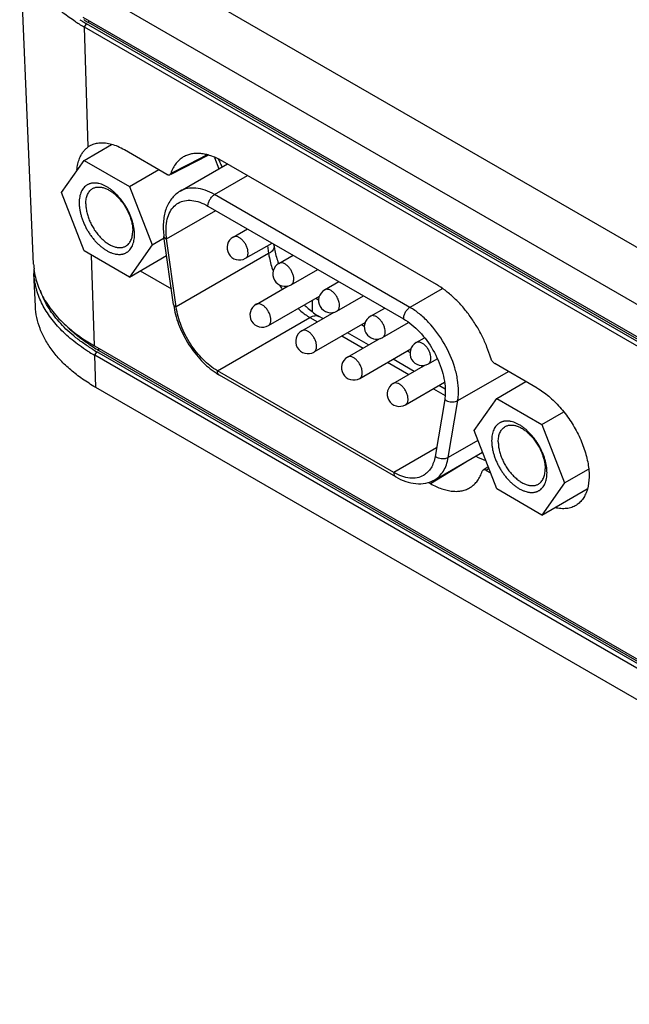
# Model space of a CAD drawing. Header units: inches. Extents: x 0 to 34, y 0 to 22.
# Tile 26 of 41: x 25 to 26, y 10.1 to 11.8. Entities that reach past the tile are written whole.
import ezdxf

# ---------------------------------------------------------------- set-up
doc = ezdxf.new("R2010")
doc.units = ezdxf.units.IN
doc.header["$LTSCALE"] = 1.87
doc.header["$MEASUREMENT"] = 0
doc.layers.get('0').update_dxf_attribs({"linetype": 'CONTINUOUS'})

msp = doc.modelspace()

# ---------------------------------------------------------------- linework, layer by layer
at = {"color": 7, "linetype": 'CONTINUOUS'}
for p, q in [((25.0307, 11.3533), (25.0073, 11.9003)), ((25.1562, 11.8967), (26.9636, 10.8531)), ((25.1147, 11.8247), (26.922, 10.7811)), ((25.1138, 11.7701), (26.9212, 10.7266)), ((25.1234, 11.7646), (25.1234, 11.7609)), ((25.1167, 11.753), (25.1201, 11.759)), ((25.1229, 11.551), (25.1167, 11.753)), ((26.9198, 10.7119), (25.1167, 11.753)), ((26.9232, 10.7179), (25.1201, 11.759)), ((26.9265, 10.7198), (25.1234, 11.7609)), ((25.116, 11.5283), (25.1622, 11.5549)), ((25.1265, 11.5532), (25.1229, 11.551)), ((25.2556, 11.5047), (25.1841, 11.546)), ((25.2626, 11.5053), (25.3253, 11.5372)), ((25.3232, 11.5375), (25.2921, 11.5216)), ((25.3357, 11.533), (25.3431, 11.514)), ((25.0779, 11.474), (25.116, 11.5283)), ((25.116, 11.5283), (25.1924, 11.4842)), ((25.2921, 11.5216), (25.2621, 11.5063)), ((25.278, 11.4764), (25.3575, 11.5223)), ((25.71, 11.3188), (25.3493, 11.527)), ((25.1924, 11.4842), (25.2418, 11.5127)), ((25.3358, 11.4706), (25.3915, 11.5027)), ((25.1924, 11.4842), (25.2305, 11.3858)), ((25.116, 11.3756), (25.0779, 11.474)), ((25.6655, 11.2803), (25.3358, 11.4706)), ((25.3247, 11.4513), (25.6543, 11.261)), ((25.2551, 11.3957), (25.3381, 11.4436)), ((25.2667, 11.2852), (25.2506, 11.4)), ((25.3674, 11.3989), (25.3914, 11.4128)), ((25.2305, 11.3858), (25.1924, 11.3315)), ((25.2305, 11.3858), (25.2509, 11.3976)), ((25.2712, 11.281), (25.2551, 11.3957)), ((25.3881, 11.3631), (25.4328, 11.3889)), ((25.4252, 11.3845), (25.4271, 11.371)), ((25.4363, 11.3836), (25.4358, 11.3872)), ((25.1924, 11.3315), (25.116, 11.3756)), ((25.1332, 11.2152), (25.1285, 11.3684)), ((25.1924, 11.3315), (25.2551, 11.3677)), ((25.4271, 11.371), (25.2712, 11.281)), ((25.4445, 11.3544), (25.4686, 11.3683)), ((25.4437, 11.3542), (25.4437, 11.354)), ((25.0337, 11.2822), (25.0313, 11.3373)), ((25.2106, 11.342), (25.263, 11.3117)), ((25.4652, 11.3186), (25.5099, 11.3444)), ((25.406, 11.2854), (25.4603, 11.3167)), ((25.5216, 11.3099), (25.5457, 11.3237)), ((25.4266, 11.2496), (25.5128, 11.2993)), ((25.5423, 11.2741), (25.587, 11.2999)), ((25.7199, 11.3117), (25.6655, 11.2803)), ((25.5009, 11.2727), (25.5009, 11.2925)), ((25.5067, 11.2958), (25.5114, 11.2931)), ((25.4831, 11.2408), (25.5374, 11.2722)), ((25.5987, 11.2653), (25.6228, 11.2792)), ((25.3408, 11.1733), (25.4967, 11.2633)), ((25.4967, 11.2633), (25.5094, 11.256)), ((25.5037, 11.205), (25.5899, 11.2548)), ((25.5186, 11.2613), (25.5125, 11.2649)), ((25.5838, 11.2513), (25.5885, 11.2486)), ((25.6194, 11.2295), (25.6632, 11.2549)), ((25.5957, 11.2168), (25.5599, 11.2375)), ((25.5507, 11.2321), (25.5865, 11.2115)), ((25.5602, 11.1963), (25.6145, 11.2277)), ((25.6073, 11.2269), (25.6077, 11.2263)), ((25.6077, 11.2263), (25.6099, 11.225)), ((25.6759, 11.2208), (25.6899, 11.229)), ((25.1332, 11.2152), (26.9363, 10.1741)), ((25.1337, 11.1995), (25.1371, 11.2055)), ((25.1354, 11.1453), (25.1337, 11.1995)), ((26.9368, 10.1584), (25.1337, 11.1995)), ((26.9402, 10.1644), (25.1371, 11.2055)), ((25.1406, 11.2076), (25.1406, 11.2109)), ((25.1406, 11.2076), (26.9438, 10.1665)), ((25.5809, 11.1605), (25.667, 11.2102)), ((25.6609, 11.2068), (25.6657, 11.204)), ((25.6278, 11.1876), (25.6636, 11.167)), ((25.6728, 11.1723), (25.637, 11.193)), ((25.6373, 11.1518), (25.6916, 11.1831)), ((25.6965, 11.185), (25.7116, 11.1937)), ((25.8799, 11.1442), (25.8085, 11.1855)), ((25.6382, 11.0016), (25.3408, 11.1733)), ((25.6415, 10.9944), (25.3441, 11.1661)), ((25.6844, 11.1824), (25.6848, 11.1817)), ((25.6848, 11.1817), (25.687, 11.1805)), ((25.7461, 11.1229), (25.8315, 11.1722)), ((25.658, 11.116), (25.7238, 11.154)), ((25.8117, 11.1266), (25.8611, 11.1551)), ((26.9385, 10.1042), (25.1354, 11.1453)), ((25.7049, 11.1431), (25.7247, 11.1317)), ((25.7247, 11.1423), (25.7141, 11.1484)), ((25.724, 11.125), (25.7079, 11.0288)), ((25.73, 11.0267), (25.7461, 11.1229)), ((25.7735, 11.0723), (25.8117, 11.1266)), ((25.8117, 11.1266), (25.8881, 11.0825)), ((25.8881, 11.0825), (25.9249, 11.1038)), ((25.8117, 10.9739), (25.7735, 11.0723)), ((25.8881, 11.0825), (25.9262, 10.9841)), ((25.78, 11.0556), (25.73, 11.0267)), ((25.7103, 11.0432), (25.6382, 11.0016)), ((25.7072, 10.9894), (25.7877, 11.0359)), ((25.7002, 10.9829), (25.7607, 11.0203)), ((25.7888, 11.0057), (25.7874, 11.0037)), ((25.7973, 11.0112), (25.7888, 11.0057)), ((25.7984, 11.0082), (25.7939, 11.0052)), ((25.7939, 11.0052), (25.8012, 11.001)), ((25.9262, 10.9841), (25.9667, 11.0075)), ((25.6967, 10.9849), (25.7002, 10.9829)), ((25.9262, 10.9841), (25.8881, 10.9298)), ((25.8881, 10.9298), (25.8117, 10.9739)), ((25.8881, 10.9298), (25.9644, 10.9739))]:
    msp.add_line(p, q, dxfattribs=at)
for centre, radius, start, end in [((25.285, 12.0451), 0.3302, 237.7785, 238.689), ((25.2907, 12.0508), 0.3347, 238.3715, 240.0013), ((25.2818, 12.0396), 0.3308, 236.9476, 238.5866), ((25.2891, 12.0516), 0.3448, 238.5903, 240.0006), ((25.2904, 12.0541), 0.3408, 238.6939, 240.0003), ((25.1836, 11.4468), 0.1795, 25.7834, 27.6517), ((25.1853, 11.4476), 0.1776, 25.2354, 25.7804), ((25.187, 11.4484), 0.1757, 23.0193, 25.2367), ((25.3777, 11.381), 0.0207, 120.0034, 300.0011), ((25.1481, 11.3584), 0.1175, 182.4568, 186.7077), ((25.4549, 11.3365), 0.0207, 120.0034, 300.0011), ((25.1477, 11.3423), 0.1164, 177.9, 179.9994), ((25.1477, 11.3423), 0.1165, 180.0009, 182.4553), ((25.5964, 11.4025), 0.1729, 209.2477, 212.0808), ((25.532, 11.292), 0.0207, 120.0034, 300.0011), ((25.4038, 11.3045), 0.1384, 187.9982, 190.0541), ((25.4163, 11.2675), 0.0207, 120.0034, 300.001), ((25.6091, 11.2474), 0.0207, 120.0034, 300.0011), ((25.4934, 11.2229), 0.0207, 120.0034, 300.001), ((25.6862, 11.2029), 0.0207, 120.0034, 300.0011), ((25.2943, 11.4777), 0.3213, 238.2431, 240.0019), ((25.2957, 11.4803), 0.3173, 238.3495, 240.0015), ((25.2963, 11.4773), 0.3114, 237.9933, 240.0029), ((25.5705, 11.1784), 0.0207, 120.0034, 300.0011), ((25.402, 11.2662), 0.1157, 236.6726, 239.9592), ((25.6476, 11.1339), 0.0207, 120.0034, 300.0011)]:
    msp.add_arc(centre, radius, start, end, dxfattribs=at)
msp.add_ellipse((25.7728, 11.1341), major_axis=(-0.0683, 0.1107), ratio=0.556841, start_param=-3.936616, end_param=-3.756987, dxfattribs=at)
for points, knots in [([(25.1014, 11.7624), (25.0943, 11.767), (25.0808, 11.7765), (25.0624, 11.7922), (25.0464, 11.8087), (25.033, 11.826), (25.0222, 11.844), (25.0142, 11.8624), (25.0091, 11.8812), (25.0075, 11.894), (25.0073, 11.9003)], [0, 0, 0, 0, 0.146147, 0.28533, 0.417606, 0.543424, 0.663481, 0.778738, 0.890417, 1, 1, 1, 1]), ([(25.1082, 11.5316), (25.109, 11.5336), (25.1107, 11.5375), (25.1141, 11.5428), (25.1181, 11.5473), (25.1212, 11.5499), (25.1229, 11.551)], [0, 0, 0, 0, 0.263239, 0.514857, 0.758833, 1, 1, 1, 1]), ([(25.162, 11.5554), (25.1588, 11.5562), (25.1525, 11.5575), (25.1431, 11.5578), (25.1343, 11.5565), (25.129, 11.5545), (25.1265, 11.5532)], [0, 0, 0, 0, 0.274621, 0.530023, 0.769982, 1, 1, 1, 1]), ([(25.1841, 11.546), (25.1805, 11.5481), (25.1734, 11.5517), (25.1658, 11.5544), (25.162, 11.5554)], [0, 0, 0, 0, 0.519309, 1, 1, 1, 1]), ([(25.1038, 11.5123), (25.1041, 11.5157), (25.1051, 11.5223), (25.107, 11.5287), (25.1082, 11.5316)], [0, 0, 0, 0, 0.520916, 1, 1, 1, 1]), ([(25.2851, 11.5351), (25.2825, 11.5338), (25.2774, 11.5304), (25.271, 11.5237), (25.2658, 11.5156), (25.2632, 11.5095), (25.2621, 11.5063)], [0, 0, 0, 0, 0.236424, 0.477885, 0.73084, 1, 1, 1, 1]), ([(25.3493, 11.527), (25.3437, 11.5303), (25.335, 11.5345), (25.3231, 11.5381), (25.3147, 11.5397), (25.3066, 11.5403), (25.2989, 11.5397), (25.2917, 11.5381), (25.2872, 11.5362), (25.2851, 11.5351)], [0, 0, 0, 0, 0.29144, 0.425674, 0.552271, 0.671839, 0.785359, 0.894183, 1, 1, 1, 1]), ([(25.2556, 11.5047), (25.256, 11.5045), (25.2569, 11.5041), (25.2582, 11.5037), (25.2594, 11.5037), (25.2601, 11.5039), (25.2604, 11.5041)], [0, 0, 0, 0, 0.291315, 0.552807, 0.785823, 1, 1, 1, 1]), ([(25.2604, 11.5041), (25.2608, 11.5043), (25.2615, 11.5049), (25.262, 11.5058), (25.2621, 11.5063)], [0, 0, 0, 0, 0.478226, 1, 1, 1, 1]), ([(25.2009, 11.4029), (25.2009, 11.4047), (25.2007, 11.4084), (25.2, 11.4141), (25.1989, 11.4198), (25.1974, 11.4257), (25.1954, 11.4316), (25.193, 11.4375), (25.1903, 11.4433), (25.1873, 11.449), (25.1839, 11.4545), (25.1802, 11.4597), (25.1763, 11.4647), (25.1721, 11.4694), (25.1678, 11.4736), (25.1634, 11.4775), (25.1589, 11.4809), (25.1543, 11.4838), (25.1497, 11.4862), (25.1452, 11.488), (25.1414, 11.4891), (25.1385, 11.4897), (25.1357, 11.4901), (25.1329, 11.4902), (25.1302, 11.49), (25.1283, 11.4897), (25.1264, 11.4893), (25.1246, 11.4887), (25.1228, 11.4879), (25.1212, 11.4871), (25.1196, 11.4861), (25.1176, 11.4845), (25.1153, 11.4823), (25.1129, 11.4791), (25.111, 11.4754), (25.1094, 11.4713), (25.1083, 11.4668), (25.1077, 11.4619), (25.1075, 11.4586), (25.1075, 11.4568)], [0, 0, 0, 0, 0.032535, 0.066551, 0.101874, 0.138341, 0.175758, 0.213903, 0.252541, 0.291428, 0.330316, 0.368954, 0.407099, 0.444517, 0.480987, 0.516312, 0.550317, 0.582864, 0.613852, 0.643233, 0.671014, 0.684332, 0.697285, 0.722175, 0.734186, 0.745951, 0.757513, 0.768918, 0.780216, 0.791461, 0.802706, 0.814004, 0.836951, 0.86071, 0.885598, 0.911852, 0.939632, 0.969023, 1, 1, 1, 1]), ([(25.1303, 11.4807), (25.131, 11.4811), (25.1324, 11.4819), (25.1347, 11.4826), (25.1371, 11.4832), (25.1396, 11.4834), (25.1423, 11.4834), (25.145, 11.483), (25.1478, 11.4824), (25.1506, 11.4816), (25.1535, 11.4804), (25.1574, 11.4785), (25.1624, 11.4755), (25.1671, 11.4719), (25.1707, 11.4685), (25.1735, 11.4657), (25.1761, 11.4628), (25.1795, 11.4587), (25.1835, 11.4531), (25.1877, 11.4461), (25.1913, 11.4387), (25.1942, 11.4312), (25.1963, 11.4238), (25.1974, 11.4176), (25.1978, 11.4128), (25.1979, 11.4105), (25.1979, 11.4094)], [0, 0, 0, 0, 0.021327, 0.042882, 0.064882, 0.087522, 0.110966, 0.135348, 0.160766, 0.187285, 0.214944, 0.243748, 0.304684, 0.369758, 0.40367, 0.438362, 0.473729, 0.509653, 0.582663, 0.656379, 0.729741, 0.801704, 0.871274, 0.937614, 0.969352, 1, 1, 1, 1]), ([(25.3358, 11.4706), (25.3308, 11.4736), (25.3207, 11.4784), (25.3051, 11.4821), (25.2906, 11.4817), (25.2818, 11.4786), (25.278, 11.4764)], [0, 0, 0, 0, 0.289805, 0.549056, 0.782233, 1, 1, 1, 1]), ([(25.1187, 11.4551), (25.1187, 11.4566), (25.1188, 11.4594), (25.1194, 11.4635), (25.1203, 11.4673), (25.1216, 11.4708), (25.1233, 11.474), (25.1253, 11.4767), (25.1276, 11.479), (25.1294, 11.4802), (25.1303, 11.4807)], [0, 0, 0, 0, 0.148526, 0.2895, 0.42274, 0.548643, 0.667994, 0.781938, 0.891987, 1, 1, 1, 1]), ([(25.278, 11.4764), (25.2751, 11.4747), (25.2697, 11.4708), (25.2605, 11.4609), (25.2525, 11.4451), (25.2487, 11.4231), (25.2495, 11.4078), (25.2506, 11.4)], [0, 0, 0, 0, 0.115062, 0.230701, 0.468443, 0.723013, 1, 1, 1, 1]), ([(25.3247, 11.4513), (25.3247, 11.4532), (25.3254, 11.457), (25.3278, 11.4624), (25.3313, 11.4672), (25.3343, 11.4697), (25.3358, 11.4706)], [0, 0, 0, 0, 0.237242, 0.499994, 0.762749, 1, 1, 1, 1]), ([(25.1075, 11.4568), (25.1075, 11.455), (25.1077, 11.4513), (25.1084, 11.4457), (25.1095, 11.44), (25.111, 11.4341), (25.113, 11.4282), (25.1153, 11.4223), (25.1181, 11.4165), (25.1211, 11.4108), (25.1245, 11.4053), (25.1282, 11.4), (25.1321, 11.3951), (25.1363, 11.3904), (25.1406, 11.3861), (25.145, 11.3823), (25.1495, 11.3789), (25.1541, 11.376), (25.1587, 11.3736), (25.1632, 11.3717), (25.167, 11.3706), (25.1699, 11.3701), (25.1727, 11.3697), (25.1755, 11.3696), (25.1782, 11.3698), (25.1801, 11.3701), (25.182, 11.3705), (25.1838, 11.3711), (25.1855, 11.3718), (25.1872, 11.3727), (25.1888, 11.3737), (25.1908, 11.3752), (25.1931, 11.3775), (25.1955, 11.3807), (25.1974, 11.3844), (25.199, 11.3885), (25.2001, 11.393), (25.2007, 11.3979), (25.2009, 11.4012), (25.2009, 11.4029)], [0, 0, 0, 0, 0.032535, 0.066551, 0.101874, 0.138341, 0.175758, 0.213903, 0.252541, 0.291428, 0.330316, 0.368954, 0.407099, 0.444517, 0.480987, 0.516312, 0.550317, 0.582864, 0.613852, 0.643233, 0.671014, 0.684332, 0.697285, 0.722175, 0.734186, 0.745951, 0.757513, 0.768918, 0.780216, 0.791461, 0.802706, 0.814004, 0.836951, 0.86071, 0.885598, 0.911852, 0.939632, 0.969023, 1, 1, 1, 1]), ([(25.1187, 11.4551), (25.1187, 11.454), (25.1188, 11.4516), (25.1192, 11.4469), (25.1203, 11.4407), (25.1224, 11.4332), (25.1253, 11.4258), (25.1288, 11.4184), (25.133, 11.4114), (25.137, 11.4058), (25.1404, 11.4017), (25.1431, 11.3987), (25.1458, 11.396), (25.1495, 11.3926), (25.1542, 11.389), (25.1591, 11.3859), (25.1631, 11.3841), (25.166, 11.3829), (25.1688, 11.3821), (25.1716, 11.3815), (25.1743, 11.3811), (25.1769, 11.3811), (25.1795, 11.3813), (25.1819, 11.3818), (25.1842, 11.3826), (25.1856, 11.3834), (25.1863, 11.3837)], [0, 0, 0, 0, 0.030648, 0.062386, 0.128726, 0.198296, 0.270259, 0.343621, 0.417337, 0.490347, 0.526271, 0.561638, 0.59633, 0.630242, 0.695316, 0.756252, 0.785056, 0.812715, 0.839234, 0.864652, 0.889034, 0.912478, 0.935118, 0.957118, 0.978673, 1, 1, 1, 1]), ([(25.254, 11.4105), (25.254, 11.4156), (25.2548, 11.4252), (25.2587, 11.4385), (25.2652, 11.4492), (25.2714, 11.4544), (25.2747, 11.4563)], [0, 0, 0, 0, 0.289799, 0.549048, 0.782228, 1, 1, 1, 1]), ([(25.2747, 11.4563), (25.278, 11.4582), (25.2856, 11.4609), (25.2982, 11.4613), (25.3116, 11.458), (25.3203, 11.4539), (25.3247, 11.4513)], [0, 0, 0, 0, 0.217767, 0.450944, 0.710195, 1, 1, 1, 1]), ([(25.1863, 11.3837), (25.1872, 11.3843), (25.189, 11.3855), (25.1913, 11.3878), (25.1933, 11.3905), (25.195, 11.3937), (25.1963, 11.3971), (25.1972, 11.401), (25.1978, 11.4051), (25.1979, 11.4079), (25.1979, 11.4094)], [0, 0, 0, 0, 0.108013, 0.218062, 0.332006, 0.451357, 0.57726, 0.7105, 0.851474, 1, 1, 1, 1]), ([(25.2506, 11.4), (25.2507, 11.399), (25.2516, 11.3977), (25.2534, 11.3965), (25.2545, 11.3959), (25.2551, 11.3957)], [0, 0, 0, 0, 0.430702, 0.695331, 1, 1, 1, 1]), ([(25.2551, 11.3957), (25.2549, 11.397), (25.2543, 11.4019), (25.254, 11.4068), (25.254, 11.4105)], [0, 0, 0, 0, 0.257392, 1, 1, 1, 1]), ([(25.3924, 11.3726), (25.3924, 11.3743), (25.3919, 11.3781), (25.39, 11.3835), (25.3872, 11.3888), (25.3836, 11.3934), (25.3795, 11.397), (25.3752, 11.3993), (25.371, 11.4002), (25.3684, 11.3995), (25.3674, 11.3989)], [0, 0, 0, 0, 0.128821, 0.270563, 0.417882, 0.562386, 0.696204, 0.813596, 0.913067, 1, 1, 1, 1]), ([(25.4363, 11.3836), (25.4365, 11.3825), (25.4362, 11.3801), (25.4344, 11.3768), (25.4312, 11.3736), (25.4286, 11.3719), (25.4271, 11.371)], [0, 0, 0, 0, 0.196036, 0.419764, 0.686805, 1, 1, 1, 1]), ([(25.4363, 11.3836), (25.4367, 11.3812), (25.4384, 11.3712), (25.4411, 11.3615), (25.4437, 11.3542)], [0, 0, 0, 0, 0.236611, 1, 1, 1, 1]), ([(25.3881, 11.3631), (25.3888, 11.3635), (25.39, 11.3646), (25.3914, 11.3668), (25.3922, 11.3695), (25.3924, 11.3715), (25.3924, 11.3726)], [0, 0, 0, 0, 0.217774, 0.450902, 0.710364, 1, 1, 1, 1]), ([(25.4271, 11.371), (25.4274, 11.3686), (25.4291, 11.3586), (25.432, 11.3489), (25.4346, 11.3417)], [0, 0, 0, 0, 0.240499, 1, 1, 1, 1]), ([(25.4695, 11.3281), (25.4695, 11.3298), (25.469, 11.3335), (25.4671, 11.339), (25.4643, 11.3442), (25.4607, 11.3489), (25.4566, 11.3525), (25.4523, 11.3548), (25.4481, 11.3557), (25.4456, 11.355), (25.4445, 11.3544)], [0, 0, 0, 0, 0.128821, 0.270563, 0.417882, 0.562386, 0.696204, 0.813596, 0.913067, 1, 1, 1, 1]), ([(25.0313, 11.3446), (25.0319, 11.3402), (25.0335, 11.3311), (25.0387, 11.3132), (25.0494, 11.291), (25.0678, 11.2662), (25.0832, 11.2513), (25.0916, 11.2442)], [0, 0, 0, 0, 0.113321, 0.228578, 0.467936, 0.723884, 1, 1, 1, 1]), ([(25.044, 11.2882), (25.0421, 11.2921), (25.0387, 11.3001), (25.0349, 11.3124), (25.0323, 11.3248), (25.0315, 11.3331), (25.0313, 11.3373)], [0, 0, 0, 0, 0.257184, 0.508497, 0.755527, 1, 1, 1, 1]), ([(25.4652, 11.3186), (25.4659, 11.319), (25.4671, 11.3201), (25.4685, 11.3223), (25.4693, 11.325), (25.4695, 11.327), (25.4695, 11.3281)], [0, 0, 0, 0, 0.217774, 0.450902, 0.710364, 1, 1, 1, 1]), ([(25.8016, 11.1948), (25.7998, 11.2011), (25.7955, 11.2137), (25.7873, 11.2321), (25.7773, 11.2501), (25.7658, 11.2672), (25.7531, 11.283), (25.7394, 11.297), (25.7251, 11.3091), (25.715, 11.3159), (25.71, 11.3188)], [0, 0, 0, 0, 0.124491, 0.253376, 0.38438, 0.515504, 0.644558, 0.769445, 0.888537, 1, 1, 1, 1]), ([(25.1293, 11.2102), (25.1238, 11.2136), (25.1133, 11.2205), (25.0986, 11.2317), (25.0853, 11.2434), (25.0699, 11.2595), (25.057, 11.2768), (25.0474, 11.2951), (25.0437, 11.3044), (25.0422, 11.309)], [0, 0, 0, 0, 0.142716, 0.280154, 0.412184, 0.538908, 0.777428, 0.890425, 1, 1, 1, 1]), ([(25.5466, 11.2835), (25.5466, 11.2853), (25.5461, 11.289), (25.5442, 11.2945), (25.5414, 11.2997), (25.5378, 11.3043), (25.5337, 11.308), (25.5294, 11.3103), (25.5253, 11.3111), (25.5227, 11.3105), (25.5216, 11.3099)], [0, 0, 0, 0, 0.128821, 0.270563, 0.417882, 0.562386, 0.696204, 0.813596, 0.913067, 1, 1, 1, 1]), ([(25.1354, 11.1453), (25.1278, 11.1497), (25.1133, 11.1588), (25.0934, 11.1741), (25.0761, 11.1903), (25.0616, 11.2075), (25.0499, 11.2254), (25.0412, 11.244), (25.0356, 11.2629), (25.034, 11.2758), (25.0337, 11.2822)], [0, 0, 0, 0, 0.14797, 0.288672, 0.421909, 0.548018, 0.667695, 0.781963, 0.892171, 1, 1, 1, 1]), ([(25.1252, 11.2045), (25.116, 11.2102), (25.0987, 11.2222), (25.0759, 11.2426), (25.0574, 11.2644), (25.0479, 11.2802), (25.044, 11.2882)], [0, 0, 0, 0, 0.275836, 0.533797, 0.774475, 1, 1, 1, 1]), ([(25.2712, 11.281), (25.2706, 11.2812), (25.2695, 11.2817), (25.2677, 11.2829), (25.2668, 11.2843), (25.2667, 11.2852)], [0, 0, 0, 0, 0.304669, 0.569298, 1, 1, 1, 1]), ([(25.4309, 11.259), (25.4309, 11.2608), (25.4304, 11.2645), (25.4286, 11.27), (25.4257, 11.2752), (25.4221, 11.2798), (25.418, 11.2835), (25.4138, 11.2858), (25.4096, 11.2866), (25.407, 11.286), (25.406, 11.2854)], [0, 0, 0, 0, 0.128821, 0.270563, 0.417882, 0.562386, 0.696204, 0.813596, 0.913067, 1, 1, 1, 1]), ([(25.4873, 11.2846), (25.4894, 11.2825), (25.4971, 11.2752), (25.5057, 11.2688), (25.5125, 11.2649)], [0, 0, 0, 0, 0.27059, 1, 1, 1, 1]), ([(25.5423, 11.2741), (25.543, 11.2745), (25.5443, 11.2755), (25.5456, 11.2778), (25.5464, 11.2805), (25.5466, 11.2825), (25.5466, 11.2835)], [0, 0, 0, 0, 0.217774, 0.450902, 0.710364, 1, 1, 1, 1]), ([(25.2675, 11.2803), (25.2694, 11.2694), (25.276, 11.2474), (25.2918, 11.2169), (25.3126, 11.1901), (25.3295, 11.1755), (25.3384, 11.1696)], [0, 0, 0, 0, 0.24793, 0.506515, 0.76153, 1, 1, 1, 1]), ([(25.3408, 11.1733), (25.332, 11.1784), (25.315, 11.1922), (25.2943, 11.2182), (25.2788, 11.2484), (25.2727, 11.2702), (25.2712, 11.281)], [0, 0, 0, 0, 0.232706, 0.49012, 0.75281, 1, 1, 1, 1]), ([(25.4767, 11.2782), (25.4783, 11.2767), (25.4846, 11.2713), (25.4914, 11.2664), (25.4967, 11.2633)], [0, 0, 0, 0, 0.261202, 1, 1, 1, 1]), ([(25.4967, 11.2633), (25.4981, 11.2641), (25.5008, 11.2654), (25.5051, 11.2664), (25.509, 11.2663), (25.5114, 11.2655), (25.5125, 11.2649)], [0, 0, 0, 0, 0.289705, 0.549091, 0.78222, 1, 1, 1, 1]), ([(25.6237, 11.239), (25.6237, 11.2408), (25.6232, 11.2445), (25.6214, 11.2499), (25.6185, 11.2552), (25.6149, 11.2598), (25.6108, 11.2634), (25.6065, 11.2658), (25.6024, 11.2666), (25.5998, 11.2659), (25.5987, 11.2653)], [0, 0, 0, 0, 0.128821, 0.270563, 0.417882, 0.562386, 0.696204, 0.813596, 0.913067, 1, 1, 1, 1]), ([(25.6655, 11.2803), (25.6639, 11.2794), (25.6609, 11.2769), (25.6574, 11.2721), (25.655, 11.2667), (25.6543, 11.2628), (25.6543, 11.261)], [0, 0, 0, 0, 0.237251, 0.500006, 0.762758, 1, 1, 1, 1]), ([(25.7473, 11.1385), (25.7473, 11.145), (25.7461, 11.1585), (25.7397, 11.1861), (25.7247, 11.22), (25.7028, 11.2499), (25.6821, 11.2693), (25.6711, 11.2771), (25.6655, 11.2803)], [0, 0, 0, 0, 0.114253, 0.237533, 0.499994, 0.762458, 0.885742, 1, 1, 1, 1]), ([(25.4266, 11.2496), (25.4273, 11.25), (25.4286, 11.251), (25.4299, 11.2533), (25.4308, 11.256), (25.4309, 11.258), (25.4309, 11.259)], [0, 0, 0, 0, 0.217774, 0.450902, 0.710364, 1, 1, 1, 1]), ([(25.6543, 11.261), (25.6644, 11.2552), (25.6834, 11.2392), (25.7055, 11.2089), (25.7207, 11.1746), (25.725, 11.1501), (25.725, 11.1385)], [0, 0, 0, 0, 0.237222, 0.500006, 0.762787, 1, 1, 1, 1]), ([(25.1313, 11.2132), (25.1239, 11.2178), (25.1099, 11.2274), (25.0969, 11.2383), (25.0909, 11.244)], [0, 0, 0, 0, 0.513607, 1, 1, 1, 1]), ([(25.0916, 11.2442), (25.0979, 11.2389), (25.1114, 11.2286), (25.1257, 11.2196), (25.1332, 11.2152)], [0, 0, 0, 0, 0.487691, 1, 1, 1, 1]), ([(25.508, 11.2145), (25.508, 11.2163), (25.5075, 11.22), (25.5057, 11.2254), (25.5028, 11.2307), (25.4992, 11.2353), (25.4951, 11.2389), (25.4909, 11.2413), (25.4867, 11.2421), (25.4841, 11.2414), (25.4831, 11.2408)], [0, 0, 0, 0, 0.128821, 0.270563, 0.417882, 0.562386, 0.696204, 0.813596, 0.913067, 1, 1, 1, 1]), ([(25.6194, 11.2295), (25.6201, 11.2299), (25.6214, 11.231), (25.6227, 11.2332), (25.6235, 11.236), (25.6237, 11.238), (25.6237, 11.239)], [0, 0, 0, 0, 0.217774, 0.450902, 0.710364, 1, 1, 1, 1]), ([(25.7008, 11.1945), (25.7008, 11.1962), (25.7003, 11.2), (25.6985, 11.2054), (25.6956, 11.2107), (25.692, 11.2153), (25.6879, 11.2189), (25.6837, 11.2212), (25.6795, 11.2221), (25.6769, 11.2214), (25.6759, 11.2208)], [0, 0, 0, 0, 0.128821, 0.270563, 0.417882, 0.562386, 0.696204, 0.813596, 0.913067, 1, 1, 1, 1]), ([(25.5037, 11.205), (25.5044, 11.2054), (25.5057, 11.2065), (25.5071, 11.2087), (25.5079, 11.2115), (25.508, 11.2135), (25.508, 11.2145)], [0, 0, 0, 0, 0.217774, 0.450902, 0.710364, 1, 1, 1, 1]), ([(25.5851, 11.17), (25.5851, 11.1717), (25.5846, 11.1755), (25.5828, 11.1809), (25.58, 11.1862), (25.5763, 11.1908), (25.5723, 11.1944), (25.568, 11.1967), (25.5638, 11.1976), (25.5612, 11.1969), (25.5602, 11.1963)], [0, 0, 0, 0, 0.128821, 0.270563, 0.417882, 0.562386, 0.696204, 0.813596, 0.913067, 1, 1, 1, 1]), ([(25.6965, 11.185), (25.6972, 11.1854), (25.6985, 11.1865), (25.6998, 11.1887), (25.7007, 11.1914), (25.7008, 11.1934), (25.7008, 11.1945)], [0, 0, 0, 0, 0.217774, 0.450902, 0.710364, 1, 1, 1, 1]), ([(25.8016, 11.1948), (25.8019, 11.1938), (25.8026, 11.1919), (25.8042, 11.1893), (25.8062, 11.1871), (25.8077, 11.186), (25.8085, 11.1855)], [0, 0, 0, 0, 0.253231, 0.515642, 0.769813, 1, 1, 1, 1]), ([(25.3441, 11.1661), (25.3436, 11.1664), (25.3426, 11.1672), (25.3411, 11.1696), (25.3408, 11.1718), (25.3408, 11.1733)], [0, 0, 0, 0, 0.218409, 0.452258, 1, 1, 1, 1]), ([(25.5809, 11.1605), (25.5815, 11.1609), (25.5828, 11.162), (25.5842, 11.1642), (25.585, 11.1669), (25.5851, 11.1689), (25.5851, 11.17)], [0, 0, 0, 0, 0.217774, 0.450902, 0.710364, 1, 1, 1, 1]), ([(25.6623, 11.1255), (25.6623, 11.1272), (25.6618, 11.1309), (25.6599, 11.1364), (25.6571, 11.1416), (25.6535, 11.1463), (25.6494, 11.1499), (25.6451, 11.1522), (25.6409, 11.1531), (25.6383, 11.1524), (25.6373, 11.1518)], [0, 0, 0, 0, 0.128821, 0.270563, 0.417882, 0.562386, 0.696204, 0.813596, 0.913067, 1, 1, 1, 1]), ([(25.725, 11.1385), (25.725, 11.1374), (25.7249, 11.1328), (25.7245, 11.1283), (25.724, 11.125)], [0, 0, 0, 0, 0.258889, 1, 1, 1, 1]), ([(25.7461, 11.1229), (25.7463, 11.1241), (25.747, 11.1293), (25.7473, 11.1346), (25.7473, 11.1385)], [0, 0, 0, 0, 0.241271, 1, 1, 1, 1]), ([(25.8799, 11.1442), (25.8833, 11.1423), (25.8901, 11.1379), (25.8998, 11.1303), (25.9093, 11.1216), (25.9217, 11.1086), (25.9329, 11.0941), (25.9427, 11.0785), (25.9492, 11.0663), (25.9549, 11.0538), (25.9596, 11.0413), (25.9633, 11.0289), (25.9659, 11.0167), (25.9674, 11.0049), (25.9679, 10.9905), (25.9665, 10.9801), (25.9647, 10.9736)], [0, 0, 0, 0, 0.058243, 0.11965, 0.183687, 0.249865, 0.38639, 0.455617, 0.524564, 0.592593, 0.659117, 0.72363, 0.78561, 0.844541, 0.900051, 1, 1, 1, 1]), ([(25.658, 11.116), (25.6587, 11.1164), (25.6599, 11.1175), (25.6613, 11.1197), (25.6621, 11.1224), (25.6623, 11.1244), (25.6623, 11.1255)], [0, 0, 0, 0, 0.217774, 0.450902, 0.710364, 1, 1, 1, 1]), ([(25.724, 11.125), (25.7255, 11.1238), (25.7299, 11.1214), (25.7377, 11.1201), (25.7437, 11.1215), (25.7461, 11.1229)], [0, 0, 0, 0, 0.248262, 0.642001, 1, 1, 1, 1]), ([(25.8966, 11.0013), (25.8966, 11.0031), (25.8964, 11.0068), (25.8957, 11.0124), (25.8946, 11.0181), (25.8931, 11.024), (25.8911, 11.0299), (25.8887, 11.0358), (25.886, 11.0416), (25.8829, 11.0473), (25.8796, 11.0528), (25.8759, 11.0581), (25.872, 11.063), (25.8678, 11.0677), (25.8635, 11.072), (25.8591, 11.0758), (25.8546, 11.0792), (25.85, 11.0821), (25.8454, 11.0845), (25.8409, 11.0864), (25.8371, 11.0875), (25.8342, 11.088), (25.8314, 11.0884), (25.8286, 11.0885), (25.8259, 11.0883), (25.824, 11.088), (25.8221, 11.0876), (25.8203, 11.087), (25.8185, 11.0863), (25.8169, 11.0854), (25.8153, 11.0844), (25.8133, 11.0828), (25.811, 11.0806), (25.8086, 11.0774), (25.8067, 11.0737), (25.8051, 11.0696), (25.804, 11.0651), (25.8034, 11.0602), (25.8032, 11.0569), (25.8032, 11.0552)], [0, 0, 0, 0, 0.032535, 0.066551, 0.101874, 0.138341, 0.175758, 0.213903, 0.252541, 0.291428, 0.330316, 0.368954, 0.407099, 0.444517, 0.480987, 0.516312, 0.550317, 0.582864, 0.613852, 0.643233, 0.671014, 0.684332, 0.697285, 0.722175, 0.734186, 0.745951, 0.757513, 0.768918, 0.780216, 0.791461, 0.802706, 0.814004, 0.836951, 0.86071, 0.885598, 0.911852, 0.939632, 0.969023, 1, 1, 1, 1]), ([(25.8144, 11.0534), (25.8144, 11.0549), (25.8145, 11.0577), (25.8151, 11.0618), (25.816, 11.0657), (25.8173, 11.0692), (25.819, 11.0723), (25.821, 11.075), (25.8233, 11.0773), (25.8251, 11.0785), (25.826, 11.0791)], [0, 0, 0, 0, 0.148526, 0.2895, 0.42274, 0.548643, 0.667994, 0.781938, 0.891987, 1, 1, 1, 1]), ([(25.826, 11.0791), (25.8267, 11.0795), (25.8281, 11.0802), (25.8304, 11.081), (25.8328, 11.0815), (25.8353, 11.0817), (25.838, 11.0817), (25.8407, 11.0814), (25.8435, 11.0808), (25.8463, 11.0799), (25.8492, 11.0788), (25.8531, 11.0769), (25.8581, 11.0738), (25.8628, 11.0702), (25.8664, 11.0668), (25.8692, 11.0641), (25.8718, 11.0611), (25.8752, 11.057), (25.8792, 11.0514), (25.8834, 11.0444), (25.887, 11.037), (25.8899, 11.0296), (25.892, 11.0221), (25.8931, 11.0159), (25.8935, 11.0112), (25.8936, 11.0088), (25.8936, 11.0077)], [0, 0, 0, 0, 0.021327, 0.042882, 0.064882, 0.087522, 0.110966, 0.135348, 0.160766, 0.187285, 0.214944, 0.243748, 0.304684, 0.369758, 0.40367, 0.438362, 0.473729, 0.509653, 0.582663, 0.656379, 0.729741, 0.801704, 0.871274, 0.937614, 0.969352, 1, 1, 1, 1]), ([(25.8032, 11.0552), (25.8032, 11.0533), (25.8034, 11.0497), (25.8041, 11.044), (25.8052, 11.0383), (25.8067, 11.0324), (25.8087, 11.0265), (25.811, 11.0206), (25.8138, 11.0148), (25.8168, 11.0091), (25.8202, 11.0036), (25.8239, 10.9984), (25.8278, 10.9934), (25.8319, 10.9887), (25.8363, 10.9845), (25.8407, 10.9806), (25.8452, 10.9772), (25.8498, 10.9743), (25.8544, 10.9719), (25.8589, 10.97), (25.8626, 10.9689), (25.8656, 10.9684), (25.8684, 10.968), (25.8712, 10.9679), (25.8739, 10.9681), (25.8758, 10.9684), (25.8777, 10.9688), (25.8795, 10.9694), (25.8812, 10.9702), (25.8829, 10.971), (25.8845, 10.972), (25.8865, 10.9736), (25.8888, 10.9758), (25.8912, 10.979), (25.8931, 10.9827), (25.8947, 10.9868), (25.8958, 10.9913), (25.8964, 10.9962), (25.8966, 10.9995), (25.8966, 11.0013)], [0, 0, 0, 0, 0.032535, 0.066551, 0.101874, 0.138341, 0.175758, 0.213903, 0.252541, 0.291428, 0.330316, 0.368954, 0.407099, 0.444517, 0.480987, 0.516312, 0.550317, 0.582864, 0.613852, 0.643233, 0.671014, 0.684332, 0.697285, 0.722175, 0.734186, 0.745951, 0.757513, 0.768918, 0.780216, 0.791461, 0.802706, 0.814004, 0.836951, 0.86071, 0.885598, 0.911852, 0.939632, 0.969023, 1, 1, 1, 1]), ([(25.8144, 11.0534), (25.8144, 11.0523), (25.8145, 11.05), (25.8149, 11.0452), (25.816, 11.039), (25.8181, 11.0316), (25.821, 11.0241), (25.8245, 11.0167), (25.8287, 11.0097), (25.8327, 11.0041), (25.8361, 11), (25.8388, 10.9971), (25.8415, 10.9943), (25.8452, 10.991), (25.8499, 10.9873), (25.8548, 10.9843), (25.8588, 10.9824), (25.8616, 10.9812), (25.8645, 10.9804), (25.8673, 10.9798), (25.87, 10.9795), (25.8726, 10.9794), (25.8751, 10.9796), (25.8776, 10.9802), (25.8799, 10.981), (25.8813, 10.9817), (25.882, 10.9821)], [0, 0, 0, 0, 0.030648, 0.062386, 0.128726, 0.198296, 0.270259, 0.343621, 0.417337, 0.490347, 0.526271, 0.561638, 0.59633, 0.630242, 0.695316, 0.756252, 0.785056, 0.812715, 0.839234, 0.864652, 0.889034, 0.912478, 0.935118, 0.957118, 0.978673, 1, 1, 1, 1]), ([(25.7079, 11.0288), (25.7073, 11.0253), (25.7056, 11.0185), (25.7014, 11.0093), (25.6956, 11.0019), (25.6908, 10.9981), (25.6882, 10.9966)], [0, 0, 0, 0, 0.27886, 0.534723, 0.772378, 1, 1, 1, 1]), ([(25.7072, 10.9894), (25.7102, 10.9911), (25.7158, 10.9955), (25.7225, 11.0041), (25.7273, 11.0147), (25.7293, 11.0226), (25.73, 11.0267)], [0, 0, 0, 0, 0.227618, 0.465289, 0.721106, 1, 1, 1, 1]), ([(25.73, 11.0267), (25.7284, 11.0258), (25.7237, 11.0243), (25.7158, 11.0246), (25.7102, 11.027), (25.7079, 11.0288)], [0, 0, 0, 0, 0.232873, 0.622118, 1, 1, 1, 1]), ([(25.6382, 11.0016), (25.6382, 11.0001), (25.6385, 10.9979), (25.64, 10.9955), (25.641, 10.9947), (25.6415, 10.9944)], [0, 0, 0, 0, 0.547742, 0.781591, 1, 1, 1, 1]), ([(25.6882, 10.9966), (25.6849, 10.9947), (25.6773, 10.992), (25.6648, 10.9917), (25.6513, 10.9949), (25.6426, 10.9991), (25.6382, 11.0016)], [0, 0, 0, 0, 0.217767, 0.450943, 0.710197, 1, 1, 1, 1]), ([(25.7674, 10.9766), (25.7697, 10.978), (25.774, 10.9814), (25.7796, 10.9877), (25.7841, 10.9952), (25.7864, 11.0008), (25.7874, 11.0037)], [0, 0, 0, 0, 0.23587, 0.478128, 0.731629, 1, 1, 1, 1]), ([(25.7939, 11.0052), (25.7934, 11.0055), (25.7925, 11.0059), (25.7912, 11.0062), (25.7899, 11.0062), (25.7891, 11.0059), (25.7888, 11.0057)], [0, 0, 0, 0, 0.293631, 0.554726, 0.785903, 1, 1, 1, 1]), ([(25.882, 10.9821), (25.8829, 10.9826), (25.8847, 10.9838), (25.887, 10.9861), (25.889, 10.9888), (25.8907, 10.992), (25.892, 10.9955), (25.8929, 10.9993), (25.8935, 11.0034), (25.8936, 11.0062), (25.8936, 11.0077)], [0, 0, 0, 0, 0.108013, 0.218062, 0.332006, 0.451357, 0.57726, 0.7105, 0.851474, 1, 1, 1, 1]), ([(25.6415, 10.9944), (25.6469, 10.9913), (25.6578, 10.9861), (25.6751, 10.9822), (25.692, 10.9828), (25.7025, 10.9867), (25.7072, 10.9894)], [0, 0, 0, 0, 0.270038, 0.52291, 0.764163, 1, 1, 1, 1]), ([(25.7002, 10.9829), (25.7032, 10.9811), (25.7094, 10.9779), (25.7188, 10.9741), (25.7279, 10.9714), (25.7368, 10.9699), (25.7453, 10.9697), (25.7533, 10.9707), (25.7608, 10.9729), (25.7653, 10.9752), (25.7674, 10.9766)], [0, 0, 0, 0, 0.150838, 0.293458, 0.427716, 0.553886, 0.672748, 0.78554, 0.893925, 1, 1, 1, 1]), ([(25.9647, 10.9736), (25.9639, 10.9707), (25.9619, 10.9651), (25.9577, 10.9576), (25.9525, 10.9512), (25.9483, 10.9479), (25.9461, 10.9465)], [0, 0, 0, 0, 0.271228, 0.52535, 0.766448, 1, 1, 1, 1]), ([(25.9461, 10.9465), (25.9437, 10.9449), (25.9384, 10.9424), (25.9295, 10.9405), (25.9199, 10.9404), (25.9134, 10.9414), (25.9101, 10.9422)], [0, 0, 0, 0, 0.231584, 0.471319, 0.725958, 1, 1, 1, 1])]:
    msp.add_open_spline(points, degree=3, knots=knots, dxfattribs=at)

doc.saveas('drawing.dxf')
